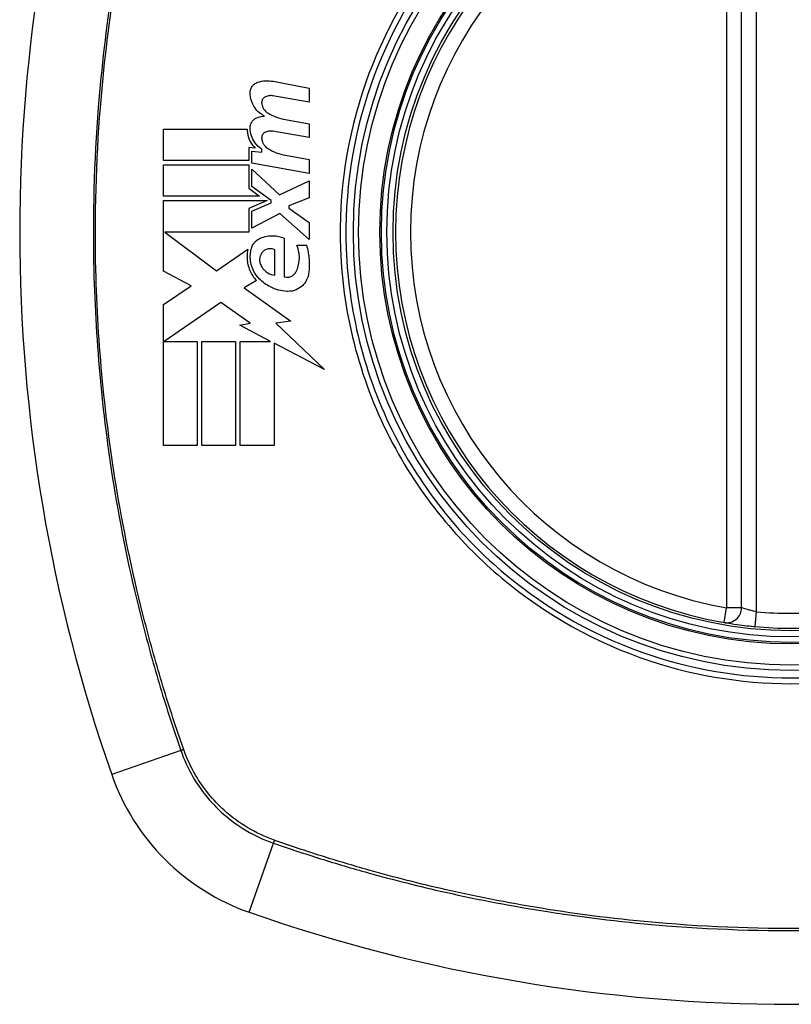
# Model space of a CAD drawing. Header units: inches. Extents: x 93 to 225, y 65 to 102.
# Tile 16 of 37: x 153.834 to 154.444, y 100.162 to 100.94. Entities that reach past the tile are written whole.
import ezdxf

# ---------------------------------------------------------------- set-up
doc = ezdxf.new("R2010")
doc.units = ezdxf.units.IN
doc.header["$MEASUREMENT"] = 0
doc.layers.add('Visible Edges(ANSI)', color=7, linetype='Continuous', lineweight=25)
doc.layers.add('Visible Tangent Edges(ANSI)', color=7, linetype='Continuous', lineweight=25)

msp = doc.modelspace()

# ---------------------------------------------------------------- linework, layer by layer
at = {"layer": 'Visible Edges(ANSI)'}
for p, q in [((154.40478, 100.47498), (154.40478, 101.06858)), ((154.03433, 100.89108), (154.0629, 100.88553)), ((154.0629, 100.88553), (154.0629, 100.87453)), ((154.0629, 100.87453), (154.03415, 100.87959)), ((154.04415, 100.86084), (154.0629, 100.85753)), ((153.94765, 100.82853), (153.94765, 100.85328)), ((153.94765, 100.85328), (154.0139, 100.85328)), ((154.0629, 100.84653), (154.03415, 100.8516)), ((154.0629, 100.85753), (154.0629, 100.84653)), ((154.02015, 100.83833), (154.01502, 100.83878)), ((154.01502, 100.83878), (154.01502, 100.82853)), ((154.0174, 100.82631), (154.0174, 100.83578)), ((154.0174, 100.83578), (154.0254, 100.83508)), ((154.0254, 100.83508), (154.0254, 100.8375)), ((154.01502, 100.82853), (153.94765, 100.82853)), ((154.04415, 100.83259), (154.0629, 100.82928)), ((154.0629, 100.82928), (154.0629, 100.81828)), ((153.94765, 100.80028), (153.94765, 100.82503)), ((153.94765, 100.82503), (154.01502, 100.82503)), ((154.01502, 100.82503), (154.01502, 100.80655)), ((154.0629, 100.81828), (154.0174, 100.82631)), ((154.0174, 100.80791), (154.0174, 100.82153)), ((154.0174, 100.82153), (154.03949, 100.80128)), ((154.03949, 100.80128), (154.0629, 100.81253)), ((154.0629, 100.81253), (154.0629, 100.79903)), ((154.01502, 100.80655), (154.02365, 100.80028)), ((154.03271, 100.79678), (154.0174, 100.80791)), ((154.02365, 100.80028), (153.94765, 100.80028)), ((153.94765, 100.74103), (153.94765, 100.79678)), ((153.94765, 100.79678), (154.02974, 100.79678)), ((154.02974, 100.79678), (154.01502, 100.79053)), ((154.03271, 100.79503), (154.03271, 100.79678)), ((154.0629, 100.79903), (154.04665, 100.79278)), ((154.01502, 100.79053), (154.01502, 100.77178)), ((154.0174, 100.78853), (154.03271, 100.79503)), ((154.0174, 100.77503), (154.0174, 100.78853)), ((154.04665, 100.79278), (154.04665, 100.79078)), ((154.04665, 100.79078), (154.0629, 100.77953)), ((154.03965, 100.78653), (154.0174, 100.77503)), ((154.0629, 100.76603), (154.03965, 100.78653)), ((154.0629, 100.77953), (154.0629, 100.76603)), ((154.01502, 100.77178), (153.94869, 100.77178)), ((153.94869, 100.77178), (153.98952, 100.74128)), ((154.04315, 100.76703), (154.04315, 100.73653)), ((153.98952, 100.74128), (154.0144, 100.75853)), ((154.03565, 100.73778), (154.03565, 100.75778)), ((154.05315, 100.76153), (154.06065, 100.76153)), ((153.96941, 100.72946), (153.94765, 100.74103)), ((153.94765, 100.71478), (153.96941, 100.72946)), ((154.02115, 100.73357), (154.01152, 100.72778)), ((154.01152, 100.72778), (154.04822, 100.7016)), ((153.94765, 100.60328), (153.94765, 100.71478)), ((153.9929, 100.71628), (153.94815, 100.68553)), ((154.01628, 100.69991), (153.9929, 100.71628)), ((154.0079, 100.69828), (154.01628, 100.69991)), ((154.03239, 100.68553), (154.0079, 100.69828)), ((154.04822, 100.7016), (154.0364, 100.69994)), ((154.0364, 100.69994), (154.0749, 100.6634)), ((153.94815, 100.68553), (153.9744, 100.68553)), ((153.9744, 100.68553), (153.9744, 100.60328)), ((153.9779, 100.60328), (153.9779, 100.68553)), ((153.9779, 100.68553), (154.00465, 100.68553)), ((154.00465, 100.68553), (154.00465, 100.60328)), ((154.0084, 100.60328), (154.0084, 100.68553)), ((154.0084, 100.68553), (154.03239, 100.68553)), ((154.0749, 100.6634), (154.03515, 100.6841)), ((154.03515, 100.6841), (154.03515, 100.60328)), ((153.9744, 100.60328), (153.94765, 100.60328)), ((154.00465, 100.60328), (153.9779, 100.60328)), ((154.03515, 100.60328), (154.0084, 100.60328))]:
    msp.add_line(p, q, dxfattribs=at)
for radius in [0.31988, 0.31496]:
    msp.add_circle((154.44415, 100.77178), radius, dxfattribs=at)
for centre, radius, start, end in [((155.13313, 100.77178), 1.29921, 160.73366, 199.26634), ((154.44415, 100.77178), 0.31299, 99.78402, 260.21598), ((154.39297, 100.47498), 0.01181, 260.21598, 0), ((154.44415, 100.77178), 0.31299, 264.74991, 275.25009), ((154.07392, 100.40155), 0.17717, 199.26634, 250.73366), ((154.44415, 101.46076), 1.29921, 250.73366, 289.26634)]:
    msp.add_arc(centre, radius, start, end, dxfattribs=at)
for points, knots in [([(154.01617, 100.88203), (154.01617, 100.88223), (154.01618, 100.88243), (154.0162, 100.88277), (154.01622, 100.88292), (154.01625, 100.88315), (154.01626, 100.88323), (154.01628, 100.8834), (154.0163, 100.88348), (154.01633, 100.88365), (154.01635, 100.88375), (154.0164, 100.88398), (154.01643, 100.88413), (154.01658, 100.88468), (154.01672, 100.88508), (154.0171, 100.88595), (154.01735, 100.88641), (154.01818, 100.88766), (154.01885, 100.88836), (154.02039, 100.88953), (154.02124, 100.88998), (154.02215, 100.89028)], [-0.02806933, -0.02806933, -0.02806933, -0.02806933, -0.02655837, -0.02655837, -0.0254402, -0.0254402, -0.02479565, -0.02479565, -0.02416023, -0.02416023, -0.02344141, -0.02344141, -0.02230527, -0.02230527, -0.01907839, -0.01907839, -0.01504987, -0.01504987, -0.00755311, -0.00755311, 0, 0, 0, 0]), ([(154.02215, 100.89028), (154.0242, 100.89097), (154.02632, 100.89137), (154.03043, 100.89159), (154.0324, 100.89145), (154.03433, 100.89108)], [-0.03334269, -0.03334269, -0.03334269, -0.03334269, -0.01618292, -0.01618292, -0.00041988, -0.00041988, -0.00041988, -0.00041988]), ([(154.02765, 100.86353), (154.02621, 100.86423), (154.02485, 100.86511), (154.02217, 100.86732), (154.02089, 100.86871), (154.01866, 100.87193), (154.01775, 100.87377), (154.01648, 100.87776), (154.01616, 100.87988), (154.01617, 100.88203)], [-0.06020904, -0.06020904, -0.06020904, -0.06020904, -0.04740935, -0.04740935, -0.03262202, -0.03262202, -0.01678225, -0.01678225, -0.00037275, -0.00037275, -0.00037275, -0.00037275]), ([(154.02827, 100.8789), (154.02796, 100.87876), (154.02766, 100.87859), (154.02702, 100.87814), (154.0267, 100.87784), (154.02614, 100.87717), (154.02591, 100.87681), (154.02561, 100.87616), (154.02551, 100.8759), (154.02542, 100.87554), (154.0254, 100.87546), (154.02537, 100.87532), (154.02536, 100.87526), (154.02534, 100.87516), (154.02533, 100.87511), (154.02531, 100.87499), (154.0253, 100.87493), (154.02529, 100.87476), (154.02528, 100.87466), (154.02526, 100.87429), (154.02527, 100.87404), (154.02529, 100.87378)], [-0.01825939, -0.01825939, -0.01825939, -0.01825939, -0.01555937, -0.01555937, -0.01215229, -0.01215229, -0.00884391, -0.00884391, -0.00670425, -0.00670425, -0.00603459, -0.00603459, -0.00561463, -0.00561463, -0.00522861, -0.00522861, -0.00473542, -0.00473542, -0.00393494, -0.00393494, -0.00196875, -0.00196875, -0.00196875, -0.00196875]), ([(154.03415, 100.87959), (154.03323, 100.87976), (154.03229, 100.87979), (154.0303, 100.8796), (154.02925, 100.87933), (154.02827, 100.8789)], [-0.01599987, -0.01599987, -0.01599987, -0.01599987, -0.00850266, -0.00850266, 0, 0, 0, 0]), ([(154.02529, 100.87378), (154.02542, 100.8726), (154.02574, 100.87146), (154.02658, 100.86971), (154.02698, 100.86905), (154.0282, 100.86749), (154.0291, 100.86667), (154.03011, 100.86603)], [-0.02463691, -0.02463691, -0.02463691, -0.02463691, -0.01555528, -0.01555528, -0.00955626, -0.00955626, 0, 0, 0, 0]), ([(154.01617, 100.85453), (154.01617, 100.85464), (154.01617, 100.85476), (154.01618, 100.85496), (154.01619, 100.85505), (154.0162, 100.85522), (154.01621, 100.85531), (154.01623, 100.85546), (154.01624, 100.85554), (154.01626, 100.85571), (154.01627, 100.8558), (154.01631, 100.85602), (154.01634, 100.85615), (154.01644, 100.85663), (154.01654, 100.85697), (154.01692, 100.85801), (154.01726, 100.85867), (154.01818, 100.86), (154.0188, 100.86064), (154.02029, 100.86178), (154.02119, 100.86224), (154.02215, 100.86253)], [-0.02766047, -0.02766047, -0.02766047, -0.02766047, -0.02680401, -0.02680401, -0.0261056, -0.0261056, -0.02548201, -0.02548201, -0.02488025, -0.02488025, -0.02420509, -0.02420509, -0.02317395, -0.02317395, -0.02044509, -0.02044509, -0.01476326, -0.01476326, -0.00792574, -0.00792574, 0, 0, 0, 0]), ([(154.0139, 100.85328), (154.01387, 100.85229), (154.01393, 100.85131), (154.01436, 100.84791), (154.01511, 100.84559), (154.01726, 100.84154), (154.01859, 100.83981), (154.02015, 100.83833)], [-0.04317297, -0.04317297, -0.04317297, -0.04317297, -0.0356333, -0.0356333, -0.01696241, -0.01696241, 0, 0, 0, 0]), ([(154.0254, 100.8375), (154.02324, 100.83888), (154.02134, 100.84067), (154.01871, 100.8444), (154.01781, 100.84616), (154.0165, 100.85012), (154.01615, 100.85232), (154.01617, 100.85453)], [-0.0529494, -0.0529494, -0.0529494, -0.0529494, -0.03254649, -0.03254649, -0.01730062, -0.01730062, -0.00039707, -0.00039707, -0.00039707, -0.00039707]), ([(154.02827, 100.8509), (154.02795, 100.85076), (154.02764, 100.85059), (154.02699, 100.85012), (154.02667, 100.84982), (154.02611, 100.84913), (154.02588, 100.84875), (154.02557, 100.84806), (154.02547, 100.84775), (154.02537, 100.84735), (154.02536, 100.84726), (154.02533, 100.84712), (154.02532, 100.84706), (154.02531, 100.84696), (154.0253, 100.84691), (154.02529, 100.8468), (154.02528, 100.84673), (154.02527, 100.84657), (154.02527, 100.84647), (154.02527, 100.84618), (154.02527, 100.84599), (154.02529, 100.84579)], [-0.01824014, -0.01824014, -0.01824014, -0.01824014, -0.0154558, -0.0154558, -0.01198937, -0.01198937, -0.00859566, -0.00859566, -0.00615971, -0.00615971, -0.00546034, -0.00546034, -0.00503601, -0.00503601, -0.00465527, -0.00465527, -0.00417342, -0.00417342, -0.00341971, -0.00341971, -0.00194251, -0.00194251, -0.00194251, -0.00194251]), ([(154.03415, 100.8516), (154.03322, 100.85176), (154.03227, 100.8518), (154.03028, 100.8516), (154.02925, 100.85133), (154.02827, 100.8509)], [-0.01604893, -0.01604893, -0.01604893, -0.01604893, -0.00847727, -0.00847727, 0, 0, 0, 0]), ([(154.02529, 100.84579), (154.02542, 100.84457), (154.02576, 100.8434), (154.02663, 100.84162), (154.02703, 100.84097), (154.02824, 100.83945), (154.02912, 100.83866), (154.03011, 100.83803)], [-0.02463866, -0.02463866, -0.02463866, -0.02463866, -0.01525184, -0.01525184, -0.00931987, -0.00931987, 0, 0, 0, 0]), ([(154.01665, 100.75653), (154.01669, 100.7571), (154.01678, 100.75767), (154.01716, 100.75936), (154.01757, 100.76045), (154.01881, 100.76274), (154.0197, 100.76387), (154.02176, 100.76574), (154.02291, 100.76649), (154.02415, 100.76703)], [-0.03526655, -0.03526655, -0.03526655, -0.03526655, -0.03088657, -0.03088657, -0.02197862, -0.02197862, -0.01079591, -0.01079591, 0, 0, 0, 0]), ([(154.02415, 100.76703), (154.0258, 100.76776), (154.02753, 100.7683), (154.031, 100.76895), (154.03273, 100.76908), (154.03744, 100.76892), (154.04039, 100.76825), (154.04315, 100.76703)], [-0.05252162, -0.05252162, -0.05252162, -0.05252162, -0.03802982, -0.03802982, -0.02406892, -0.02406892, 0, 0, 0, 0]), ([(154.0144, 100.75853), (154.0141, 100.75723), (154.01389, 100.75591), (154.01375, 100.75416), (154.01373, 100.75375), (154.0137, 100.75296), (154.0137, 100.75258), (154.0137, 100.75192), (154.01371, 100.75165), (154.01373, 100.75111), (154.01374, 100.75086), (154.01378, 100.75019), (154.01382, 100.74978), (154.01397, 100.74838), (154.01414, 100.7474), (154.01471, 100.74479), (154.01523, 100.74318), (154.01716, 100.73863), (154.01895, 100.7359), (154.02115, 100.73357)], [-0.06899169, -0.06899169, -0.06899169, -0.06899169, -0.05878002, -0.05878002, -0.05561, -0.05561, -0.05273167, -0.05273167, -0.05061216, -0.05061216, -0.04865735, -0.04865735, -0.04550856, -0.04550856, -0.03795067, -0.03795067, -0.02502911, -0.02502911, 0, 0, 0, 0]), ([(154.03565, 100.75778), (154.03547, 100.75788), (154.03528, 100.75797), (154.0346, 100.75828), (154.03408, 100.75845), (154.03248, 100.7588), (154.03138, 100.75881), (154.02936, 100.75841), (154.02843, 100.75805), (154.02686, 100.75706), (154.0262, 100.75647), (154.02565, 100.75578)], [-0.02954107, -0.02954107, -0.02954107, -0.02954107, -0.0279188, -0.0279188, -0.02353211, -0.02353211, -0.01478416, -0.01478416, -0.00692303, -0.00692303, 0, 0, 0, 0]), ([(154.05265, 100.74078), (154.05327, 100.74211), (154.05379, 100.74349), (154.05465, 100.74662), (154.05494, 100.74837), (154.05508, 100.75063), (154.0551, 100.75112), (154.0551, 100.75191), (154.0551, 100.7522), (154.05508, 100.75275), (154.05507, 100.75301), (154.05504, 100.75359), (154.05501, 100.75392), (154.05493, 100.75473), (154.05487, 100.75522), (154.05447, 100.75772), (154.05392, 100.75967), (154.05315, 100.76153)], [-0.05506664, -0.05506664, -0.05506664, -0.05506664, -0.04374259, -0.04374259, -0.03018084, -0.03018084, -0.0264387, -0.0264387, -0.02420765, -0.02420765, -0.02223233, -0.02223233, -0.01976957, -0.01976957, -0.01599104, -0.01599104, -0.00050036, -0.00050036, -0.00050036, -0.00050036]), ([(154.06065, 100.76153), (154.0612, 100.75975), (154.06166, 100.75793), (154.06225, 100.75489), (154.06244, 100.75368), (154.06267, 100.75178), (154.06273, 100.7511), (154.06283, 100.7499), (154.06286, 100.7494), (154.06291, 100.74836), (154.06293, 100.74783), (154.06295, 100.7465), (154.06294, 100.7457), (154.06286, 100.74294), (154.06268, 100.74098), (154.0624, 100.73903)], [-0.05857853, -0.05857853, -0.05857853, -0.05857853, -0.04427096, -0.04427096, -0.03493369, -0.03493369, -0.0296881, -0.0296881, -0.0258246, -0.0258246, -0.02178743, -0.02178743, -0.01568984, -0.01568984, -0.00067754, -0.00067754, -0.00067754, -0.00067754]), ([(154.02334, 100.73503), (154.02158, 100.73684), (154.02009, 100.73892), (154.01785, 100.74339), (154.01707, 100.74573), (154.01655, 100.7488), (154.01646, 100.74943), (154.01637, 100.75039), (154.01635, 100.75071), (154.01632, 100.75127), (154.01631, 100.75152), (154.0163, 100.75205), (154.0163, 100.75232), (154.0163, 100.75305), (154.01632, 100.75349), (154.0164, 100.75481), (154.0165, 100.75568), (154.01665, 100.75653)], [-0.06373187, -0.06373187, -0.06373187, -0.06373187, -0.04404665, -0.04404665, -0.02524201, -0.02524201, -0.02033555, -0.02033555, -0.01791741, -0.01791741, -0.01602226, -0.01602226, -0.01392522, -0.01392522, -0.01050046, -0.01050046, -0.00386231, -0.00386231, -0.00386231, -0.00386231]), ([(154.02565, 100.75578), (154.02532, 100.75538), (154.02503, 100.75495), (154.02442, 100.75384), (154.02414, 100.75315), (154.02378, 100.75184), (154.02368, 100.75123), (154.02363, 100.75045), (154.02363, 100.75028), (154.02363, 100.75001), (154.02363, 100.74991), (154.02363, 100.74971), (154.02364, 100.74962), (154.02365, 100.74942), (154.02366, 100.74931), (154.02369, 100.74902), (154.02371, 100.74885), (154.02382, 100.74811), (154.02396, 100.74756), (154.02415, 100.74703)], [-0.02524521, -0.02524521, -0.02524521, -0.02524521, -0.02119963, -0.02119963, -0.01548649, -0.01548649, -0.0107886, -0.0107886, -0.00949271, -0.00949271, -0.00871746, -0.00871746, -0.00802869, -0.00802869, -0.00716605, -0.00716605, -0.00583345, -0.00583345, -0.00150535, -0.00150535, -0.00150535, -0.00150535]), ([(154.02415, 100.74703), (154.02454, 100.74592), (154.02507, 100.74486), (154.02617, 100.74321), (154.02669, 100.74257), (154.02815, 100.74105), (154.02916, 100.74025), (154.03193, 100.73863), (154.03376, 100.73801), (154.03565, 100.73778)], [-0.04086178, -0.04086178, -0.04086178, -0.04086178, -0.03180686, -0.03180686, -0.02543884, -0.02543884, -0.01530154, -0.01530154, 0, 0, 0, 0]), ([(154.04515, 100.72503), (154.04067, 100.7253), (154.03627, 100.72648), (154.02894, 100.73017), (154.02593, 100.73236), (154.02334, 100.73503)], [-0.0651785, -0.0651785, -0.0651785, -0.0651785, -0.02911205, -0.02911205, 0, 0, 0, 0]), ([(154.04315, 100.73653), (154.04331, 100.73648), (154.04347, 100.73644), (154.04448, 100.73621), (154.04536, 100.73616), (154.04723, 100.73635), (154.04822, 100.73664), (154.04994, 100.73754), (154.05067, 100.7381), (154.05184, 100.73937), (154.0523, 100.74005), (154.05265, 100.74078)], [-0.03010904, -0.03010904, -0.03010904, -0.03010904, -0.02874945, -0.02874945, -0.02177568, -0.02177568, -0.01355693, -0.01355693, -0.00629065, -0.00629065, 0, 0, 0, 0]), ([(154.0624, 100.73903), (154.0622, 100.73772), (154.06185, 100.73645), (154.06103, 100.73443), (154.06064, 100.73365), (154.0595, 100.73177), (154.05867, 100.73073), (154.05624, 100.72831), (154.05449, 100.72714), (154.05049, 100.72543), (154.04823, 100.72498), (154.04568, 100.72501), (154.04541, 100.72502), (154.04515, 100.72503)], [-0.07879273, -0.07879273, -0.07879273, -0.07879273, -0.06865981, -0.06865981, -0.06195708, -0.06195708, -0.05155002, -0.05155002, -0.03492434, -0.03492434, -0.01659653, -0.01659653, -0.01443138, -0.01443138, -0.01443138, -0.01443138]), ([(154.39096, 100.46334), (154.39096, 100.46334), (154.39226, 100.46311), (154.39687, 100.46237), (154.39993, 100.46191), (154.40577, 100.46114), (154.40819, 100.46085), (154.4123, 100.46041), (154.41391, 100.46025), (154.41551, 100.4601)], [0, 0, 0, 0, 0.03342093, 0.03342093, 0.06354683, 0.06354683, 0.08237552, 0.08237552, 0.09414345, 0.09414345, 0.09414345, 0.09414345])]:
    msp.add_open_spline(points, degree=3, knots=knots, dxfattribs=at)
for points in [[(154.02215, 100.86253), (154.02394, 100.86308), (154.02579, 100.86341), (154.02765, 100.86353)], [(154.03011, 100.86603), (154.03442, 100.8634), (154.03919, 100.86164), (154.04415, 100.86084)], [(154.03011, 100.83803), (154.03441, 100.8353), (154.03918, 100.83346), (154.04415, 100.83259)]]:
    msp.add_open_spline(points, degree=3, dxfattribs=at)
at = {"layer": 'Visible Tangent Edges(ANSI)'}
for p, q in [((154.41659, 100.47186), (154.41659, 101.0717)), ((154.39297, 101.06858), (154.39297, 100.47498)), ((154.39096, 100.46334), (154.39297, 100.47498)), ((154.40478, 100.47498), (154.39297, 100.47498)), ((154.41551, 100.4601), (154.41659, 100.47186)), ((153.96133, 100.3622), (153.90668, 100.34309)), ((154.01546, 100.23431), (154.03457, 100.28896))]:
    msp.add_line(p, q, dxfattribs=at)
for radius in [0.34636, 0.34222, 0.32539, 0.3242]:
    msp.add_circle((154.44415, 100.77178), radius, dxfattribs=at)
for start, end in [(99.78402, 260.21598), (264.74991, 275.25009)]:
    msp.add_arc((154.44415, 100.77178), 0.30118, start, end, dxfattribs=at)
for centre, major_axis, start_param, end_param in [((153.96598, 100.36382), (-0.00931, -0.00321), 1.046967, 1.310674), ((154.03619, 100.29361), (0.00321, 0.00931), 1.830918, 2.094625)]:
    msp.add_ellipse(centre, major_axis=major_axis, ratio=0.002592, start_param=start_param, end_param=end_param, dxfattribs=at)
for points, knots in [([(153.96133, 101.18137), (153.95708, 101.169), (153.95292, 101.15658), (153.9451, 101.13159), (153.94139, 101.11903), (153.93224, 101.0862), (153.92711, 101.06581), (153.91651, 101.01862), (153.91139, 100.99172), (153.90227, 100.93342), (153.89857, 100.90198), (153.89267, 100.82761), (153.8915, 100.78475), (153.89393, 100.68306), (153.89952, 100.62419), (153.91499, 100.53155), (153.92225, 100.49712), (153.9353, 100.44607), (153.94001, 100.42914), (153.9476, 100.40391), (153.95023, 100.39552), (153.95565, 100.37882), (153.95848, 100.3705), (153.96133, 100.3622)], [0, 0, 0, 0, 0.099284, 0.099284, 0.198296, 0.198296, 0.356933, 0.356933, 0.563161, 0.563161, 0.801732, 0.801732, 1.126637, 1.126637, 1.572986, 1.572986, 1.839557, 1.839557, 1.972882, 1.972882, 2.039554, 2.039554, 2.106203, 2.106203, 2.106203, 2.106203]), ([(153.96343, 100.36345), (153.96053, 100.37171), (153.95782, 100.37971), (153.95241, 100.39622), (153.94977, 100.40458), (153.94212, 100.42974), (153.93737, 100.44663), (153.92422, 100.49756), (153.91689, 100.53192), (153.90126, 100.6244), (153.89559, 100.68318), (153.89313, 100.78473), (153.89432, 100.82754), (153.90029, 100.9018), (153.90403, 100.9332), (153.91325, 100.99139), (153.91842, 101.01823), (153.92912, 101.06532), (153.93429, 101.08566), (153.94351, 101.11842), (153.94725, 101.13094), (153.95508, 101.1557), (153.95908, 101.16772), (153.96343, 101.18012)], [-2.104956, -2.104956, -2.104956, -2.104956, -2.039554, -2.039554, -1.972882, -1.972882, -1.839557, -1.839557, -1.572986, -1.572986, -1.126637, -1.126637, -0.801732, -0.801732, -0.563161, -0.563161, -0.356933, -0.356933, -0.198296, -0.198296, -0.099284, -0.099284, -0.001246, -0.001246, -0.001246, -0.001246]), ([(154.44415, 101.12401), (154.46694, 101.12401), (154.48994, 101.12179), (154.54149, 101.11163), (154.56954, 101.10233), (154.62261, 101.07705), (154.64777, 101.06093), (154.67037, 101.04206), (154.70453, 101.01355), (154.7328, 100.97884), (154.77363, 100.90324), (154.78676, 100.86352), (154.79796, 100.7865), (154.79752, 100.74917), (154.78399, 100.66843), (154.76733, 100.62424), (154.73466, 100.5716), (154.72499, 100.5582), (154.71443, 100.54556), (154.68469, 100.50994), (154.64796, 100.48052), (154.55884, 100.43437), (154.50545, 100.42075), (154.41153, 100.41879), (154.37165, 100.42477), (154.2915, 100.45113), (154.25189, 100.47314), (154.21793, 100.5015), (154.1831, 100.53057), (154.15421, 100.56633), (154.10811, 100.65345), (154.0941, 100.70576), (154.09055, 100.80276), (154.09714, 100.84661), (154.12559, 100.92821), (154.14682, 100.96561), (154.17387, 100.998), (154.20347, 101.03346), (154.24006, 101.06281), (154.29941, 101.09367), (154.3185, 101.10156), (154.37214, 101.11845), (154.40835, 101.12401), (154.44415, 101.12401)], [-3.141593, -3.141593, -3.141593, -3.141593, -2.946594, -2.946594, -2.696251, -2.696251, -2.445914, -2.445914, -2.445914, -2.067507, -2.067507, -1.716551, -1.716551, -1.405531, -1.405531, -1.016056, -1.016056, -0.875434, -0.875434, -0.875434, -0.479101, -0.479101, -0.021702, -0.021702, 0.31764, 0.31764, 0.695378, 0.695378, 0.695378, 1.082671, 1.082671, 1.532987, 1.532987, 1.905714, 1.905714, 2.266012, 2.266012, 2.266012, 2.660331, 2.660331, 2.835226, 2.835226, 3.141593, 3.141593, 3.141593, 3.141593]), ([(154.17069, 101.00066), (154.14325, 100.96794), (154.12165, 100.93015), (154.09268, 100.84758), (154.08594, 100.80316), (154.08957, 100.70491), (154.10387, 100.65195), (154.1408, 100.58255), (154.15475, 100.56191), (154.17069, 100.54291)], [-2.266012, -2.266012, -2.266012, -2.266012, -1.905714, -1.905714, -1.532987, -1.532987, -1.082671, -1.082671, -0.873089, -0.873089, -0.873089, -0.873089]), ([(154.21528, 100.49832), (154.24957, 100.46955), (154.2896, 100.44716), (154.37071, 100.4203), (154.41111, 100.4142), (154.50624, 100.4162), (154.56031, 100.4301), (154.63163, 100.46726), (154.65323, 100.48172), (154.67302, 100.49832)], [-0.695378, -0.695378, -0.695378, -0.695378, -0.31764, -0.31764, 0.021702, 0.021702, 0.479101, 0.479101, 0.69757, 0.69757, 0.69757, 0.69757]), ([(154.41659, 100.47186), (154.41582, 100.47201), (154.41505, 100.47216), (154.41307, 100.47259), (154.41191, 100.47287), (154.4091, 100.4736), (154.40762, 100.47405), (154.4054, 100.47476), (154.40478, 100.47498), (154.40478, 100.47498)], [-0.09414345, -0.09414345, -0.09414345, -0.09414345, -0.08237552, -0.08237552, -0.06354683, -0.06354683, -0.03342093, -0.03342093, 0, 0, 0, 0]), ([(153.96133, 100.3622), (153.96382, 100.35496), (153.96702, 100.34797), (153.97701, 100.33077), (153.98482, 100.32115), (154.00567, 100.30234), (154.01959, 100.29412), (154.03457, 100.28896)], [0, 0, 0, 0, 0.0558923, 0.0558923, 0.1453199, 0.1453199, 0.261048, 0.261048, 0.261048, 0.261048]), ([(154.03534, 100.29123), (154.02072, 100.29643), (154.00716, 100.30452), (153.9868, 100.32293), (153.97915, 100.33232), (153.96929, 100.3491), (153.96611, 100.35591), (153.9636, 100.36297)], [-0.261048, -0.261048, -0.261048, -0.261048, -0.1453199, -0.1453199, -0.0558923, -0.0558923, 0, 0, 0, 0]), ([(154.85249, 100.29106), (154.84422, 100.28816), (154.83622, 100.28545), (154.81972, 100.28004), (154.81136, 100.2774), (154.78619, 100.26975), (154.7693, 100.265), (154.71837, 100.25185), (154.68402, 100.24452), (154.59154, 100.22889), (154.53275, 100.22323), (154.4312, 100.22076), (154.38839, 100.22195), (154.31413, 100.22792), (154.28274, 100.23166), (154.22454, 100.24088), (154.1977, 100.24605), (154.15061, 100.25675), (154.13027, 100.26192), (154.09751, 100.27114), (154.08499, 100.27488), (154.06023, 100.28271), (154.04821, 100.28671), (154.03582, 100.29106)], [-2.104956, -2.104956, -2.104956, -2.104956, -2.039554, -2.039554, -1.972882, -1.972882, -1.839557, -1.839557, -1.572986, -1.572986, -1.126637, -1.126637, -0.801732, -0.801732, -0.563161, -0.563161, -0.356933, -0.356933, -0.198296, -0.198296, -0.099284, -0.099284, -0.001246, -0.001246, -0.001246, -0.001246]), ([(154.03457, 100.28896), (154.04694, 100.28471), (154.05936, 100.28055), (154.08435, 100.27273), (154.0969, 100.26902), (154.12974, 100.25987), (154.15012, 100.25474), (154.19732, 100.24414), (154.22421, 100.23902), (154.28251, 100.2299), (154.31395, 100.2262), (154.38832, 100.2203), (154.43119, 100.21913), (154.53287, 100.22156), (154.59174, 100.22715), (154.68439, 100.24263), (154.71881, 100.24988), (154.76986, 100.26293), (154.78679, 100.26764), (154.81202, 100.27524), (154.82041, 100.27786), (154.83712, 100.28328), (154.84543, 100.28611), (154.85373, 100.28896)], [0, 0, 0, 0, 0.099284, 0.099284, 0.198296, 0.198296, 0.356933, 0.356933, 0.563161, 0.563161, 0.801732, 0.801732, 1.126637, 1.126637, 1.572986, 1.572986, 1.839557, 1.839557, 1.972882, 1.972882, 2.039554, 2.039554, 2.106203, 2.106203, 2.106203, 2.106203])]:
    msp.add_open_spline(points, degree=3, knots=knots, dxfattribs=at)
for points in [[(154.17069, 100.54291), (154.18421, 100.5268), (154.19914, 100.51186), (154.21528, 100.49832)], [(153.9636, 100.36297), (153.96354, 100.36313), (153.96348, 100.36329), (153.96343, 100.36345)], [(154.03582, 100.29106), (154.03566, 100.29111), (154.0355, 100.29117), (154.03534, 100.29123)]]:
    msp.add_open_spline(points, degree=3, dxfattribs=at)

doc.saveas('drawing.dxf')
